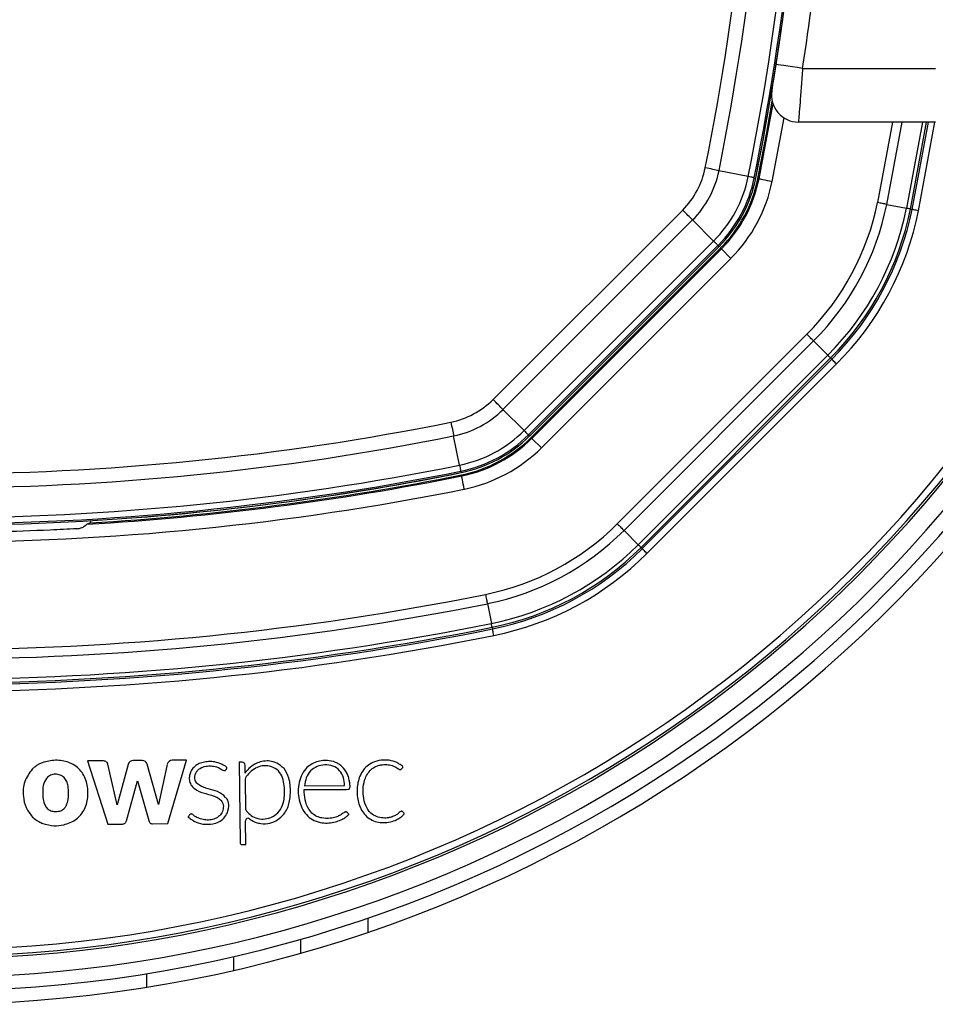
# Model space of a CAD drawing. Header units: millimetres. Extents: x 20 to 26560, y 16 to 17993.
# Tile 66 of 95: x 9112 to 9248, y 13062 to 13209. Entities that reach past the tile are written whole.
import ezdxf

# ---------------------------------------------------------------- set-up
doc = ezdxf.new("R2010")
doc.units = ezdxf.units.MM

msp = doc.modelspace()

# ---------------------------------------------------------------- linework, layer by layer
at = {"color": 7, "linetype": 'Continuous', "lineweight": 25, "ltscale": 2}
for p, q in [((9224.26, 13202.54), (9224.84, 13206.46)), ((9228.21, 13201.93), (9248.03, 13201.93)), ((9248.03, 13193.93), (9227.58, 13193.93)), ((9246.91, 13193.93), (9244.5, 13180.91)), ((9220.1, 13185.82), (9215.74, 13186.69)), ((9221, 13185.64), (9221.21, 13185.59)), ((9221.53, 13185.53), (9221.71, 13185.49)), ((9182.08, 13152.57), (9210.33, 13180.82)), ((9240.75, 13181.67), (9243.69, 13181.08)), ((9244.26, 13180.96), (9244.5, 13180.91)), ((9211.8, 13179.34), (9183.55, 13151.09)), ((9214.94, 13176.2), (9211.8, 13179.34)), ((9186.69, 13147.95), (9214.94, 13176.2)), ((9215.59, 13175.55), (9187.34, 13147.3)), ((9187.5, 13147.14), (9215.75, 13175.39)), ((9187.73, 13146.91), (9215.98, 13175.16)), ((9187.85, 13146.79), (9216.1, 13175.04)), ((9215.59, 13175.55), (9215.75, 13175.39)), ((9215.98, 13175.16), (9216.1, 13175.04)), ((9216.1, 13175.04), (9217.52, 13173.62)), ((9217.52, 13173.62), (9189.27, 13145.37)), ((9200.59, 13134.06), (9228.84, 13162.31)), ((9229.84, 13161.31), (9201.59, 13133.06)), ((9229.84, 13161.31), (9231.96, 13159.18)), ((9203.71, 13130.93), (9231.96, 13159.18)), ((9232.37, 13158.77), (9204.12, 13130.52)), ((9232.37, 13158.77), (9232.55, 13158.59)), ((9204.3, 13130.35), (9232.55, 13158.59)), ((9233.25, 13157.89), (9205, 13129.64)), ((9186.69, 13147.95), (9183.55, 13151.09)), ((9177.07, 13142.79), (9176.2, 13147.15)), ((9187.34, 13147.3), (9187.5, 13147.14)), ((9187.73, 13146.91), (9187.85, 13146.79)), ((9187.85, 13146.79), (9189.27, 13145.37)), ((9177.25, 13141.9), (9177.3, 13141.68)), ((9177.36, 13141.36), (9177.4, 13141.19)), ((9201.59, 13133.06), (9203.71, 13130.93)), ((9204.12, 13130.52), (9204.3, 13130.35)), ((9181.23, 13122.15), (9181.82, 13119.2)), ((9181.93, 13118.63), (9181.98, 13118.39)), ((9123.9, 13098.72), (9121.64, 13098.7)), ((9121.64, 13098.7), (9124.66, 13089.28)), ((9129.79, 13098.78), (9128.44, 13098.76)), ((9133.59, 13089.36), (9136.38, 13098.82)), ((9136.38, 13098.82), (9134.27, 13098.8)), ((9126.06, 13092.17), (9124.69, 13098.23)), ((9127.71, 13098.2), (9126.06, 13092.17)), ((9132.21, 13092.21), (9130.54, 13098.21)), ((9133.53, 13098.2), (9132.21, 13092.21)), ((9144.68, 13098.52), (9144.26, 13098.52)), ((9144.26, 13098.52), (9144.37, 13086.54)), ((9145.12, 13096.9), (9145.11, 13098.1)), ((9127.44, 13089.78), (9129.07, 13095.76)), ((9129.07, 13095.76), (9130.79, 13089.81)), ((9145.12, 13096.89), (9145.12, 13096.9)), ((9145.13, 13096), (9145.17, 13091.48)), ((9153.96, 13094.98), (9159.96, 13095.03)), ((9145.21, 13086.26), (9145.18, 13089.78)), ((9124.66, 13089.28), (9126.84, 13089.3)), ((9131.3, 13089.34), (9133.59, 13089.36)), ((9144.66, 13086.25), (9145.21, 13086.26)), ((9153.41, 13070.05), (9153.41, 13072.13)), ((9143.46, 13067.51), (9143.46, 13069.56))]:
    msp.add_line(p, q, dxfattribs=at)
at = {"color": 8, "linetype": 'Continuous', "lineweight": 25, "ltscale": 2}
for p, q in [((9223.67, 13185.1), (9225.45, 13194.55)), ((9241.59, 13193.93), (9239.36, 13181.95)), ((9240.75, 13181.67), (9243.02, 13193.93)), ((9246.07, 13193.93), (9243.69, 13181.08)), ((9244.26, 13180.96), (9246.66, 13193.93)), ((9245.48, 13180.71), (9247.93, 13193.93)), ((9163.41, 13075.27), (9163.41, 13073.16)), ((9130.46, 13064.98), (9130.46, 13067.01))]:
    msp.add_line(p, q, dxfattribs=at)
at = {"color": 7, "linetype": 'Continuous', "lineweight": 25, "ltscale": 2, "flags": 128}
for points in [[(9228.21, 13201.93), (9227.44, 13202.05), (9226.7, 13202.16), (9226.01, 13202.27), (9225.41, 13202.36), (9224.92, 13202.44), (9224.56, 13202.49), (9224.33, 13202.53), (9224.26, 13202.54)], [(9221.53, 13185.53), (9222.85, 13192.39), (9223.68, 13197.05)], [(9221.71, 13185.49), (9223.03, 13192.41), (9223.79, 13196.66)], [(9215.74, 13186.69), (9215.53, 13186.74), (9215.3, 13186.78), (9215.05, 13186.83), (9214.8, 13186.88), (9214.53, 13186.94), (9214.26, 13186.99), (9213.98, 13187.05), (9213.7, 13187.11)], [(9221, 13185.64), (9220.98, 13185.64), (9220.93, 13185.65), (9220.85, 13185.67), (9220.75, 13185.69), (9220.62, 13185.71), (9220.47, 13185.74), (9220.3, 13185.78), (9220.1, 13185.82)], [(9221.71, 13185.49), (9221.75, 13185.49), (9221.87, 13185.46), (9222.05, 13185.43), (9222.29, 13185.38), (9222.59, 13185.32), (9222.92, 13185.25), (9223.29, 13185.18), (9223.67, 13185.1)], [(9211.8, 13179.34), (9211.65, 13179.5), (9211.48, 13179.66), (9211.31, 13179.84), (9211.12, 13180.02), (9210.93, 13180.21), (9210.73, 13180.41), (9210.53, 13180.61), (9210.33, 13180.82)], [(9240.75, 13181.67), (9240.6, 13181.7), (9240.45, 13181.73), (9240.28, 13181.76), (9240.11, 13181.79), (9239.93, 13181.83), (9239.74, 13181.87), (9239.55, 13181.91), (9239.36, 13181.95)], [(9244.26, 13180.96), (9244.25, 13180.96), (9244.21, 13180.97), (9244.17, 13180.98), (9244.1, 13180.99), (9244.02, 13181.01), (9243.92, 13181.03), (9243.81, 13181.05), (9243.69, 13181.08)], [(9245.48, 13180.71), (9245.3, 13180.75), (9245.12, 13180.79), (9244.95, 13180.82), (9244.8, 13180.85), (9244.68, 13180.88), (9244.59, 13180.89), (9244.53, 13180.91), (9244.5, 13180.91)], [(9214.94, 13176.2), (9215.09, 13176.06), (9215.21, 13175.93), (9215.32, 13175.82), (9215.42, 13175.73), (9215.49, 13175.65), (9215.54, 13175.6), (9215.58, 13175.56), (9215.59, 13175.55)], [(9229.84, 13161.31), (9229.73, 13161.41), (9229.62, 13161.52), (9229.5, 13161.64), (9229.38, 13161.77), (9229.25, 13161.9), (9229.11, 13162.03), (9228.97, 13162.17), (9228.84, 13162.31)], [(9232.37, 13158.77), (9232.36, 13158.78), (9232.34, 13158.8), (9232.3, 13158.84), (9232.26, 13158.89), (9232.2, 13158.95), (9232.13, 13159.01), (9232.05, 13159.09), (9231.96, 13159.18)], [(9233.25, 13157.89), (9233.12, 13158.02), (9232.99, 13158.15), (9232.87, 13158.27), (9232.76, 13158.38), (9232.67, 13158.47), (9232.61, 13158.53), (9232.56, 13158.58), (9232.55, 13158.59)], [(9183.55, 13151.09), (9183.4, 13151.25), (9183.23, 13151.41), (9183.06, 13151.59), (9182.87, 13151.77), (9182.68, 13151.96), (9182.48, 13152.16), (9182.28, 13152.36), (9182.08, 13152.57)], [(9175.79, 13149.2), (9175.84, 13148.91), (9175.9, 13148.64), (9175.96, 13148.36), (9176.01, 13148.09), (9176.06, 13147.84), (9176.11, 13147.59), (9176.16, 13147.37), (9176.2, 13147.15)], [(9186.69, 13147.95), (9186.84, 13147.81), (9186.96, 13147.68), (9187.07, 13147.57), (9187.17, 13147.48), (9187.24, 13147.4), (9187.29, 13147.35), (9187.33, 13147.32), (9187.34, 13147.3)], [(9177.07, 13142.79), (9177.11, 13142.6), (9177.15, 13142.42), (9177.18, 13142.27), (9177.21, 13142.14), (9177.23, 13142.04), (9177.24, 13141.96), (9177.25, 13141.92), (9177.25, 13141.9)], [(9177.79, 13139.23), (9177.72, 13139.6), (9177.64, 13139.97), (9177.58, 13140.3), (9177.52, 13140.6), (9177.47, 13140.84), (9177.43, 13141.03), (9177.41, 13141.14), (9177.4, 13141.19)], [(9200.59, 13134.06), (9200.72, 13133.92), (9200.86, 13133.78), (9201, 13133.65), (9201.13, 13133.52), (9201.25, 13133.39), (9201.37, 13133.27), (9201.48, 13133.16), (9201.59, 13133.06)], [(9204.12, 13130.52), (9204.11, 13130.53), (9204.09, 13130.55), (9204.05, 13130.59), (9204.01, 13130.64), (9203.95, 13130.7), (9203.88, 13130.77), (9203.8, 13130.84), (9203.71, 13130.93)], [(9205, 13129.64), (9204.87, 13129.77), (9204.74, 13129.9), (9204.62, 13130.02), (9204.51, 13130.13), (9204.43, 13130.22), (9204.36, 13130.28), (9204.32, 13130.33), (9204.3, 13130.35)], [(9180.95, 13123.53), (9180.99, 13123.34), (9181.02, 13123.15), (9181.06, 13122.96), (9181.1, 13122.78), (9181.13, 13122.61), (9181.17, 13122.44), (9181.2, 13122.29), (9181.23, 13122.15)], [(9181.93, 13118.63), (9181.93, 13118.65), (9181.92, 13118.68), (9181.91, 13118.73), (9181.9, 13118.79), (9181.88, 13118.87), (9181.86, 13118.97), (9181.84, 13119.08), (9181.82, 13119.2)], [(9182.18, 13117.41), (9182.14, 13117.59), (9182.1, 13117.78), (9182.07, 13117.94), (9182.04, 13118.09), (9182.02, 13118.21), (9182, 13118.3), (9181.99, 13118.36), (9181.98, 13118.39)]]:
    msp.add_lwpolyline(points, dxfattribs=at)
at = {"color": 7, "linetype": 'Continuous', "lineweight": 25, "ltscale": 4}
for centre, radius, start, end in [((8829.06, 13264.43), 398.86, 348.6328, 11.3672), ((8829.06, 13264.43), 399.78, 348.6328, 11.3672), ((8829.06, 13264.43), 392.33, 348.6328, 11.3672), ((8829.06, 13264.43), 394.42, 348.6328, 11.3672), ((8829.06, 13264.43), 400, 348.6328, 358.6615), ((8828.86, 13263.07), 404, 351.2964, 357.0724), ((8829.06, 13264.43), 400, 348.6328, 355.8526), ((9227.58, 13197.93), 4, 170.7221, 270), ((9098.46, 13264.43), 202, 200.4268, 339.5732), ((9098.46, 13264.43), 200, 200.6403, 339.3597), ((9098.46, 13264.43), 198, 200.8585, 339.1415), ((9098.46, 13264.43), 195.21, 201.1709, 338.8291), ((9201.61, 13189.54), 12.33, 315, 348.6328), ((9201.61, 13189.54), 14.42, 315, 348.6328), ((9201.61, 13189.54), 18.86, 315, 348.6328), ((9201.61, 13189.54), 19.78, 315, 348.6328), ((9201.61, 13189.54), 20, 315, 348.6328), ((9201.61, 13189.54), 20.33, 315, 348.6328), ((9201.61, 13189.54), 20.5, 315, 348.6328), ((9201.61, 13189.54), 22.5, 315, 348.6328), ((9201.61, 13189.54), 38.51, 315, 348.6328), ((9201.61, 13189.54), 39.92, 315, 348.6328), ((9201.61, 13189.54), 42.92, 315, 348.6328), ((9201.61, 13189.54), 43.51, 315, 348.6328), ((9201.61, 13189.54), 43.76, 315, 348.6328), ((9201.61, 13189.54), 44.76, 315, 348.6328), ((9173.36, 13161.29), 12.33, 281.3672, 315), ((9173.36, 13161.29), 14.42, 281.3672, 315), ((9098.46, 13533.83), 392.33, 258.6328, 281.3672), ((9098.46, 13533.83), 394.42, 258.6328, 281.3672), ((9173.36, 13161.29), 18.86, 281.3672, 315), ((9173.36, 13161.29), 19.78, 281.3672, 315), ((9173.36, 13161.29), 20, 281.3672, 315), ((9173.36, 13161.29), 20.33, 281.3672, 315), ((9173.36, 13161.29), 20.5, 281.3672, 315), ((9173.36, 13161.29), 22.5, 281.3672, 315), ((9098.46, 13533.83), 398.86, 258.6328, 281.3672), ((9098.46, 13533.83), 399.78, 258.6328, 281.3672), ((9098.46, 13533.83), 400, 271.3385, 281.3672), ((9098.46, 13533.83), 400.5, 273.3052, 281.3672), ((9098.46, 13533.83), 400.33, 273.374, 281.3672), ((9098.46, 13533.83), 400, 274.1474, 281.3672), ((9098.46, 13533.83), 402.5, 258.6328, 281.3672), ((9119.95, 13135.41), 2.4, 329.6205, 338.5814), ((9173.36, 13161.29), 38.51, 281.3672, 315), ((9173.36, 13161.29), 39.92, 281.3672, 315), ((9173.36, 13161.29), 42.92, 281.3672, 315), ((9173.36, 13161.29), 43.51, 281.3672, 315), ((9173.36, 13161.29), 43.76, 281.3672, 315), ((9173.36, 13161.29), 44.76, 281.3672, 315), ((9098.46, 13533.83), 418.51, 258.6328, 281.3672), ((9098.46, 13533.83), 419.92, 258.6328, 281.3672), ((9098.46, 13533.83), 422.92, 258.6328, 281.3672), ((9098.46, 13533.83), 423.76, 258.6328, 281.3672), ((9098.46, 13533.83), 423.51, 258.6328, 281.3672), ((9098.46, 13533.83), 424.76, 258.6328, 281.3672), ((9128.45, 13097.99), 0.769, 90.5, 164.715), ((9129.8, 13098.01), 0.766, 15.5361, 90.5), ((9134.28, 13098.04), 0.767, 90.5, 167.5348), ((9148.36, 13095.03), 3.68, 83.1808, 89.4949), ((9116.52, 13094.21), 4.53, 117.806, 121.2072), ((9144.68, 13098.09), 0.431, 0.5, 90.5), ((9145.79, 13096), 0.662, 142.5879, 180.5), ((9116.38, 13093.38), 4.22, 225.8724, 230.6271), ((9145.56, 13089.78), 0.374, 54.5556, 180.5), ((9144.66, 13086.54), 0.288, 180.5, 270.5)]:
    msp.add_arc(centre, radius, start, end, dxfattribs=at)
at = {"color": 8, "linetype": 'Continuous', "lineweight": 25, "ltscale": 4}
for radius, start, end in [(194.87, 201.2097, 338.7903), (193.87, 201.3244, 338.6756)]:
    msp.add_arc((9098.46, 13264.43), radius, start, end, dxfattribs=at)
at = {"color": 7, "linetype": 'Continuous', "lineweight": 25, "ltscale": 2}
for points, knots in [([(9223.63, 13198.58), (9223.63, 13198.59), (9223.64, 13198.64), (9223.71, 13199.1), (9223.86, 13199.99), (9224.05, 13201.19), (9224.19, 13202.09), (9224.26, 13202.54)], [0, 0, 0, 0, 0.133328, 0.348529, 0.565613, 0.783043, 1, 1, 1, 1]), ([(9228.21, 13201.93), (9228.14, 13201.02), (9228, 13199.21), (9227.81, 13196.79), (9227.66, 13194.98), (9227.59, 13194.06), (9227.58, 13193.97), (9227.58, 13193.93)], [0, 0, 0, 0, 0.217102, 0.434578, 0.651617, 0.866742, 1, 1, 1, 1]), ([(9120.06, 13133.31), (9120.23, 13133.34), (9120.56, 13133.38), (9121, 13133.57), (9121.31, 13133.78), (9121.5, 13133.95), (9121.53, 13133.98), (9121.55, 13134)], [0, 0, 0, 0, 0.207428, 0.415131, 0.616885, 0.807813, 1, 1, 1, 1]), ([(9122.02, 13134.2), (9121.95, 13134.17), (9121.81, 13134.1), (9121.64, 13134.03), (9121.55, 13134)], [0, 0, 0, 0, 0.465521, 1, 1, 1, 1]), ([(9120.06, 13133.31), (9118.73, 13133.25), (9112.07, 13132.91), (9097.66, 13132.53), (9084.59, 13133.02), (9076.86, 13133.31)], [0, 0, 0, 0, 0.0925425, 0.4627818, 1, 1, 1, 1]), ([(9118.09, 13089.18), (9118.74, 13089.4), (9120.03, 13089.83), (9121.34, 13091.51), (9121.81, 13093.53), (9121.61, 13095.61), (9120.64, 13097.49), (9118.88, 13098.61), (9116.85, 13098.94), (9115.55, 13098.61), (9114.9, 13098.45)], [0, 0, 0, 0, 0.1251146, 0.2479077, 0.3752354, 0.5042064, 0.628862, 0.7523585, 0.8761737, 1, 1, 1, 1]), ([(9124.69, 13098.23), (9124.67, 13098.27), (9124.64, 13098.35), (9124.53, 13098.49), (9124.37, 13098.62), (9124.14, 13098.7), (9123.98, 13098.71), (9123.9, 13098.72)], [0, 0, 0, 0, 0.123452, 0.278124, 0.52021, 0.74651, 1, 1, 1, 1]), ([(9142.24, 13097.37), (9142.31, 13097.45), (9142.38, 13097.54), (9142.42, 13097.65), (9142.42, 13097.67), (9142.41, 13097.7), (9142.38, 13097.74), (9142.26, 13097.87), (9141.91, 13098.07), (9141.29, 13098.42), (9140.47, 13098.6), (9139.62, 13098.63), (9138.85, 13098.53), (9138.09, 13098.25), (9137.46, 13097.79), (9137.02, 13097.19), (9136.81, 13096.53), (9136.78, 13095.83), (9137.02, 13095.12), (9137.77, 13094.33), (9139.11, 13093.85), (9140.43, 13093.55), (9141.33, 13093.06), (9141.82, 13092.53), (9141.94, 13091.75), (9141.71, 13090.97), (9141.18, 13090.36), (9140.47, 13089.99), (9139.67, 13089.87), (9138.87, 13089.93), (9138.11, 13090.18), (9137.58, 13090.5), (9137.28, 13090.75), (9137.14, 13090.8), (9137.05, 13090.81), (9136.94, 13090.77), (9136.84, 13090.67), (9136.77, 13090.53), (9136.7, 13090.43), (9136.65, 13090.38), (9136.65, 13090.35), (9136.65, 13090.34), (9136.65, 13090.33), (9136.68, 13090.3), (9136.75, 13090.24), (9136.94, 13090.11), (9137.15, 13089.95), (9137.34, 13089.84), (9137.42, 13089.79), (9137.46, 13089.77), (9137.48, 13089.76), (9137.49, 13089.75), (9137.49, 13089.75), (9137.49, 13089.75), (9137.49, 13089.75), (9137.49, 13089.75), (9137.9, 13089.5), (9138.85, 13089.24), (9140.15, 13089.24), (9141.22, 13089.58), (9142.03, 13090.13), (9142.34, 13090.7), (9142.49, 13090.99)], [0, 0, 0, 0, 0.01083, 0.011531, 0.012128, 0.013053, 0.015074, 0.017741, 0.031484, 0.057491, 0.093685, 0.119116, 0.147632, 0.17581, 0.203923, 0.229782, 0.253462, 0.2769, 0.303156, 0.330977, 0.388895, 0.451524, 0.474829, 0.496939, 0.525669, 0.553885, 0.580986, 0.608862, 0.637538, 0.665566, 0.693487, 0.721769, 0.731252, 0.7343, 0.737326, 0.740634, 0.746241, 0.75215, 0.757085, 0.759327, 0.75961, 0.759871, 0.760301, 0.760869, 0.764203, 0.770617, 0.785221, 0.791648, 0.794477, 0.795722, 0.79627, 0.79651, 0.796616, 0.796663, 0.796684, 0.796693, 0.7967, 0.84692, 0.89887, 0.932722, 0.965787, 1, 1, 1, 1]), ([(9148.39, 13098.71), (9148.03, 13098.68), (9147.4, 13098.63), (9146.83, 13098.35), (9146.58, 13098.23)], [0, 0, 0, 0, 0.558315, 1, 1, 1, 1]), ([(9150.92, 13097.57), (9150.58, 13097.88), (9149.96, 13098.43), (9149.15, 13098.61), (9148.79, 13098.68)], [0, 0, 0, 0, 0.556757, 1, 1, 1, 1]), ([(9153.92, 13094.43), (9153.94, 13094.43), (9153.97, 13094.43), (9154, 13094.43), (9154.02, 13094.43), (9154.02, 13094.43), (9154.03, 13094.43), (9154.03, 13094.43), (9154.03, 13094.43), (9154.03, 13094.43), (9154.03, 13094.43), (9154.03, 13094.43), (9154.65, 13094.43), (9155.89, 13094.45), (9157.62, 13094.45), (9159, 13094.49), (9159.9, 13094.44), (9160.36, 13094.47), (9160.57, 13094.49), (9160.65, 13094.54), (9160.73, 13094.63), (9160.76, 13094.78), (9160.77, 13095.01), (9160.71, 13095.37), (9160.65, 13095.9), (9160.42, 13096.72), (9159.98, 13097.47), (9159.38, 13098.05), (9158.69, 13098.5), (9157.46, 13098.87), (9155.73, 13098.7), (9153.84, 13097.53), (9152.92, 13095.18), (9153.06, 13093), (9153.67, 13091.42), (9154.41, 13090.46), (9155.42, 13089.74), (9156.21, 13089.57), (9156.62, 13089.48)], [0, 0, 0, 0, 0.0022778, 0.00328, 0.003721, 0.003915, 0.0040004, 0.004038, 0.0040545, 0.0040617, 0.004065, 0.0040664, 0.0040675, 0.0748783, 0.1456892, 0.1999428, 0.2323335, 0.2483307, 0.2525712, 0.2558753, 0.2590766, 0.2656948, 0.2732395, 0.2849482, 0.3069046, 0.3337077, 0.3818441, 0.4043595, 0.4271405, 0.475188, 0.547705, 0.6194583, 0.7172185, 0.8161622, 0.863066, 0.9081999, 0.9530454, 1, 1, 1, 1]), ([(9168.44, 13097.51), (9168.49, 13097.59), (9168.56, 13097.68), (9168.63, 13097.77), (9168.65, 13097.79), (9168.65, 13097.8), (9168.65, 13097.81), (9168.64, 13097.83), (9168.6, 13097.88), (9168.5, 13098.03), (9168.25, 13098.15), (9167.99, 13098.33), (9167.47, 13098.6), (9166.71, 13098.83), (9165.57, 13098.87), (9164.49, 13098.68), (9163.48, 13098.13), (9162.72, 13097.39), (9162.05, 13096.2), (9161.72, 13094.53), (9161.87, 13092.85), (9162.34, 13091.6), (9162.87, 13090.77), (9163.6, 13090.09), (9164.5, 13089.66), (9165.5, 13089.48), (9166.52, 13089.53), (9167.51, 13089.81), (9168.23, 13090.22), (9168.63, 13090.57), (9168.77, 13090.73), (9168.82, 13090.78), (9168.83, 13090.8), (9168.83, 13090.83), (9168.82, 13090.85), (9168.82, 13090.87), (9168.81, 13090.89)], [0, 0, 0, 0, 0.0138, 0.01631, 0.016862, 0.017297, 0.017788, 0.018454, 0.020081, 0.026141, 0.044837, 0.05882, 0.072542, 0.129721, 0.171602, 0.236719, 0.286435, 0.336148, 0.387409, 0.481555, 0.579331, 0.627313, 0.67415, 0.720688, 0.769122, 0.817332, 0.866731, 0.916036, 0.964251, 0.986047, 0.993383, 0.994808, 0.995814, 0.996801, 0.998078, 1, 1, 1, 1]), ([(9113.38, 13097.47), (9112.96, 13096.88), (9112.1, 13095.68), (9111.98, 13093.58), (9112.37, 13091.7), (9113.09, 13090.8), (9113.44, 13090.35)], [0, 0, 0, 0, 0.274692, 0.559989, 0.783639, 1, 1, 1, 1]), ([(9114.17, 13098.09), (9114.01, 13097.99), (9113.73, 13097.8), (9113.48, 13097.57), (9113.38, 13097.47)], [0, 0, 0, 0, 0.561212, 1, 1, 1, 1]), ([(9114.9, 13098.45), (9114.8, 13098.41), (9114.63, 13098.34), (9114.47, 13098.26), (9114.4, 13098.22)], [0, 0, 0, 0, 0.5639595, 1, 1, 1, 1]), ([(9142.46, 13093.02), (9142.12, 13093.37), (9141.42, 13094.09), (9139.97, 13094.46), (9138.81, 13094.77), (9138.02, 13095.25), (9137.68, 13095.74), (9137.61, 13096.22), (9137.66, 13096.62), (9137.82, 13097), (9138.17, 13097.46), (9138.82, 13097.85), (9139.65, 13097.99), (9140.34, 13097.95), (9140.93, 13097.81), (9141.44, 13097.6), (9141.79, 13097.3), (9142.03, 13097.25), (9142.1, 13097.25), (9142.16, 13097.28), (9142.21, 13097.32), (9142.23, 13097.35), (9142.24, 13097.37)], [0, 0, 0, 0, 0.124778, 0.249542, 0.369694, 0.4284, 0.481225, 0.514871, 0.548894, 0.583538, 0.618609, 0.693311, 0.768512, 0.83041, 0.866112, 0.922934, 0.969974, 0.977732, 0.984778, 0.989398, 0.994335, 1, 1, 1, 1]), ([(9146.58, 13098.23), (9146.27, 13098.02), (9145.71, 13097.65), (9145.3, 13097.12), (9145.12, 13096.89)], [0, 0, 0, 0, 0.556875, 1, 1, 1, 1]), ([(9145.17, 13091.48), (9145.29, 13091.32), (9145.58, 13090.92), (9146.27, 13090.36), (9147.27, 13090.01), (9148.43, 13090.05), (9149.59, 13090.49), (9150.49, 13091.46), (9150.92, 13092.64), (9151.04, 13094.24), (9150.94, 13095.83), (9150.16, 13097.31), (9149.09, 13097.91), (9147.96, 13098.06), (9146.52, 13097.73), (9145.77, 13096.93), (9145.27, 13096.4)], [0, 0, 0, 0, 0.034153, 0.084197, 0.146831, 0.209046, 0.277499, 0.350173, 0.426188, 0.485064, 0.622089, 0.689836, 0.758159, 0.819725, 0.880121, 1, 1, 1, 1]), ([(9151.88, 13094.04), (9151.87, 13094.77), (9151.84, 13096.03), (9151.2, 13097.11), (9150.92, 13097.57)], [0, 0, 0, 0, 0.5717197, 1, 1, 1, 1]), ([(9159.96, 13095.03), (9159.93, 13095.43), (9159.87, 13096.23), (9159.28, 13097.33), (9158.23, 13098.03), (9157.01, 13098.18), (9155.83, 13097.95), (9154.81, 13097.27), (9154.17, 13096.2), (9154.03, 13095.39), (9153.96, 13094.98)], [0, 0, 0, 0, 0.124213, 0.247776, 0.374538, 0.501893, 0.623019, 0.743733, 0.871569, 1, 1, 1, 1]), ([(9168.81, 13090.89), (9168.79, 13090.93), (9168.73, 13091.03), (9168.63, 13091.12), (9168.54, 13091.19), (9168.47, 13091.22), (9168.4, 13091.21), (9168.18, 13091.13), (9167.91, 13090.79), (9167.48, 13090.57), (9167.17, 13090.43), (9166.87, 13090.32), (9166.41, 13090.21), (9165.63, 13090.17), (9164.71, 13090.37), (9163.72, 13090.96), (9163.01, 13092.06), (9162.61, 13093.86), (9162.73, 13095.61), (9163.43, 13096.95), (9164.03, 13097.6), (9164.72, 13097.97), (9165.47, 13098.16), (9166.22, 13098.2), (9166.93, 13098.06), (9167.52, 13097.83), (9167.86, 13097.61), (9168.1, 13097.45), (9168.2, 13097.41), (9168.29, 13097.41), (9168.37, 13097.45), (9168.41, 13097.49), (9168.44, 13097.51)], [0, 0, 0, 0, 0.008623, 0.018953, 0.02374, 0.027842, 0.031655, 0.035641, 0.067719, 0.101679, 0.119259, 0.12583, 0.156242, 0.20015, 0.258125, 0.315789, 0.394169, 0.474602, 0.631312, 0.681431, 0.730795, 0.78158, 0.812629, 0.864562, 0.909188, 0.93568, 0.971569, 0.978811, 0.985365, 0.989607, 0.994273, 1, 1, 1, 1]), ([(9115.69, 13096.31), (9115.46, 13096), (9114.99, 13095.35), (9114.95, 13094), (9115.01, 13092.87), (9115.33, 13091.99), (9115.72, 13091.49), (9116.3, 13091.2), (9116.72, 13091.18), (9116.93, 13091.16)], [0, 0, 0, 0, 0.177979, 0.367098, 0.611567, 0.706367, 0.804228, 0.900755, 1, 1, 1, 1]), ([(9116.93, 13091.16), (9117.17, 13091.18), (9117.66, 13091.23), (9118.21, 13091.61), (9118.5, 13092.08), (9118.65, 13092.51), (9118.83, 13093.4), (9118.87, 13094.42), (9118.63, 13095.48), (9118.32, 13096.13), (9117.75, 13096.58), (9117.04, 13096.75), (9116.29, 13096.7), (9115.89, 13096.44), (9115.69, 13096.31)], [0, 0, 0, 0, 0.081417, 0.162241, 0.213218, 0.264534, 0.315639, 0.520135, 0.601385, 0.678843, 0.757651, 0.838975, 0.920888, 1, 1, 1, 1]), ([(9156.62, 13089.48), (9156.95, 13089.46), (9157.62, 13089.42), (9158.56, 13089.6), (9159.35, 13089.87), (9159.88, 13090.15), (9160.2, 13090.38), (9160.37, 13090.53), (9160.49, 13090.64), (9160.55, 13090.71), (9160.57, 13090.74), (9160.58, 13090.76), (9160.57, 13090.78), (9160.56, 13090.8), (9160.48, 13090.86), (9160.43, 13090.96), (9160.34, 13091.05), (9160.25, 13091.12), (9160.1, 13091.12), (9159.91, 13091.05), (9159.62, 13090.84), (9159.21, 13090.56), (9158.57, 13090.3), (9157.68, 13090.1), (9156.76, 13090.13), (9155.9, 13090.37), (9155.19, 13090.77), (9154.45, 13091.62), (9154, 13092.91), (9153.95, 13093.92), (9153.92, 13094.43)], [0, 0, 0, 0, 0.0707811, 0.1417782, 0.2011488, 0.2480871, 0.2665079, 0.284869, 0.2967332, 0.3021902, 0.3037849, 0.3049722, 0.3060246, 0.3072575, 0.3111006, 0.3266856, 0.3300875, 0.3386591, 0.3488658, 0.3604426, 0.381058, 0.4247693, 0.4664147, 0.5268758, 0.6175098, 0.6574914, 0.7165996, 0.7865663, 0.8925859, 1, 1, 1, 1]), ([(9142.49, 13090.99), (9142.6, 13091.39), (9142.74, 13091.94), (9142.64, 13092.64), (9142.52, 13092.9), (9142.46, 13093.02)], [0, 0, 0, 0, 0.599204, 0.809029, 1, 1, 1, 1]), ([(9151.65, 13092.29), (9151.72, 13092.61), (9151.85, 13093.19), (9151.87, 13093.78), (9151.88, 13094.04)], [0, 0, 0, 0, 0.553977, 1, 1, 1, 1]), ([(9150.89, 13090.75), (9151.07, 13091.02), (9151.4, 13091.5), (9151.58, 13092.05), (9151.65, 13092.29)], [0, 0, 0, 0, 0.561456, 1, 1, 1, 1]), ([(9113.7, 13090.12), (9113.92, 13089.96), (9114.32, 13089.67), (9114.77, 13089.48), (9114.97, 13089.39)], [0, 0, 0, 0, 0.558524, 1, 1, 1, 1]), ([(9126.84, 13089.3), (9126.92, 13089.31), (9127.07, 13089.32), (9127.26, 13089.44), (9127.38, 13089.6), (9127.42, 13089.72), (9127.44, 13089.78)], [0, 0, 0, 0, 0.286326, 0.544848, 0.757774, 1, 1, 1, 1]), ([(9130.79, 13089.81), (9130.81, 13089.74), (9130.85, 13089.6), (9130.97, 13089.45), (9131.13, 13089.35), (9131.24, 13089.35), (9131.3, 13089.34)], [0, 0, 0, 0, 0.3001063, 0.5583434, 0.7630842, 1, 1, 1, 1]), ([(9145.77, 13090.09), (9145.95, 13089.96), (9146.26, 13089.74), (9146.83, 13089.49), (9147.67, 13089.32), (9148.8, 13089.35), (9150.01, 13089.87), (9150.6, 13090.46), (9150.89, 13090.75)], [0, 0, 0, 0, 0.116144, 0.197588, 0.324338, 0.564652, 0.784003, 1, 1, 1, 1]), ([(9114.97, 13089.39), (9115.55, 13089.24), (9116.57, 13088.95), (9117.62, 13089.11), (9118.09, 13089.18)], [0, 0, 0, 0, 0.556174, 1, 1, 1, 1])]:
    msp.add_open_spline(points, degree=3, knots=knots, dxfattribs=at)

doc.saveas('drawing.dxf')
